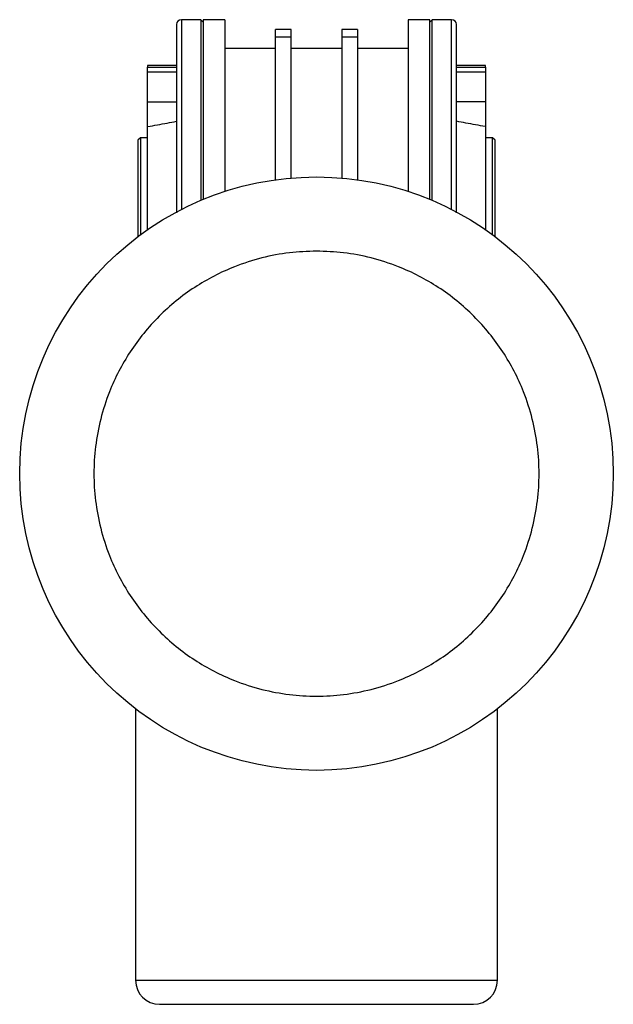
# Model space of a CAD drawing. Header units: millimetres. Extents: x 0 to 420, y 0 to 297.
# Tile 22 of 23: x 317.48 to 322.98, y 231.62 to 240.74. Entities that reach past the tile are written whole.
import ezdxf

# ---------------------------------------------------------------- set-up
doc = ezdxf.new("R2010")
doc.units = ezdxf.units.MM

msp = doc.modelspace()

# ---------------------------------------------------------------- linework, layer by layer
at = {"color": 7, "linetype": 'Continuous', "lineweight": 25}
for p, q in [((319.1581, 240.74414), (318.97932, 240.74414)), ((318.97932, 240.74414), (318.97932, 238.98569)), ((319.18045, 240.72179), (319.1581, 240.74414)), ((319.1581, 240.74414), (319.1581, 239.06916)), ((319.38157, 240.74414), (319.18045, 240.74414)), ((319.18045, 240.74414), (319.18045, 239.07852)), ((319.38157, 240.74414), (319.38157, 239.15263)), ((321.28109, 240.74414), (321.07996, 240.74414)), ((321.07996, 240.74414), (321.07996, 239.15263)), ((321.30344, 240.74414), (321.28109, 240.72179)), ((321.28109, 239.07852), (321.28109, 240.74414)), ((321.48221, 240.74414), (321.30344, 240.74414)), ((321.30344, 239.06916), (321.30344, 240.74414)), ((321.48221, 238.98569), (321.48221, 240.74414)), ((319.99523, 240.65475), (319.85221, 240.65475)), ((319.85221, 240.58623), (319.85221, 240.65475)), ((319.99523, 240.58623), (319.99523, 240.65475)), ((320.60933, 240.65475), (320.46631, 240.65475)), ((320.46631, 240.65475), (320.46631, 240.58623)), ((320.60933, 240.65475), (320.60933, 240.58623)), ((319.85221, 240.58623), (319.99523, 240.58623)), ((319.85221, 239.26091), (319.85221, 240.58623)), ((319.99523, 239.27699), (319.99523, 240.58623)), ((320.46631, 240.58623), (320.60933, 240.58623)), ((320.46631, 240.58623), (320.46631, 239.27699)), ((320.60933, 240.58623), (320.60933, 239.26091)), ((319.85221, 240.47597), (319.38157, 240.47597)), ((320.46631, 240.47597), (319.99523, 240.47597)), ((321.07996, 240.47597), (320.60933, 240.47597)), ((318.93463, 240.31954), (318.66646, 240.31954)), ((318.66646, 240.31954), (318.66646, 240.30479)), ((318.66646, 240.30479), (318.93463, 240.30479)), ((318.66646, 240.26046), (318.66646, 240.30479)), ((321.79508, 240.31954), (321.52691, 240.31954)), ((321.52691, 240.30479), (321.79508, 240.30479)), ((321.79508, 240.30479), (321.79508, 240.31954)), ((321.79508, 240.30479), (321.79508, 240.26046)), ((318.66646, 240.26046), (318.93463, 240.26046)), ((318.66646, 239.98433), (318.66646, 240.26046)), ((321.52691, 240.26046), (321.79508, 240.26046)), ((321.79508, 240.26046), (321.79508, 239.98433)), ((318.66646, 239.7533), (318.66646, 239.98433)), ((318.66646, 239.98433), (318.93463, 239.98433)), ((321.79508, 239.98433), (321.52691, 239.98433)), ((321.79508, 239.98433), (321.79508, 239.7533)), ((318.66646, 238.79993), (318.66646, 239.7533)), ((321.79508, 239.7533), (321.79508, 238.79993)), ((318.59942, 239.64913), (318.57707, 239.62678)), ((318.66646, 239.64913), (318.59942, 239.64913)), ((318.59942, 239.64913), (318.59942, 238.75065)), ((321.86212, 239.64913), (321.79508, 239.64913)), ((321.88447, 239.62678), (321.86212, 239.64913)), ((321.86212, 238.75065), (321.86212, 239.64913)), ((318.57707, 239.62678), (318.57707, 238.734)), ((321.88447, 238.734), (321.88447, 239.62678)), ((318.66845, 238.79993), (318.66646, 238.79993)), ((318.66646, 238.79856), (318.66646, 238.79993)), ((321.79508, 238.79993), (321.79309, 238.79993)), ((321.79508, 238.79993), (321.79508, 238.79856)), ((318.55472, 234.35979), (318.55472, 231.84546)), ((321.90681, 231.84546), (321.90681, 234.35979)), ((318.55472, 231.84546), (321.90681, 231.84546)), ((318.7782, 231.62199), (321.68334, 231.62199))]:
    msp.add_line(p, q, dxfattribs=at)
msp.add_circle((320.23077, 236.53839), 2.74871, dxfattribs=at)
for centre, radius, start, end in [((318.97932, 240.69945), 0.04469, 90, 180), ((321.48221, 240.69945), 0.04469, 0, 90), ((318.7782, 231.84546), 0.22347, 180, 270), ((321.68334, 231.84546), 0.22347, 270, 0)]:
    msp.add_arc(centre, radius, start, end, dxfattribs=at)
for points, knots in [([(318.93463, 240.69945), (318.93463, 240.69634), (318.93463, 240.69003), (318.93463, 240.63798), (318.93463, 240.5592), (318.93463, 240.4598), (318.93463, 240.34839), (318.93463, 240.21731), (318.93463, 240.06724), (318.93463, 239.90098), (318.93463, 239.72127), (318.93463, 239.53066), (318.93463, 239.31227), (318.93463, 239.11914), (318.93463, 238.99055), (318.93463, 238.95403)], [0, 0, 0, 0, 0.0887266, 0.180201, 0.2742405, 0.3477647, 0.421281, 0.4963697, 0.5714503, 0.6465389, 0.7216195, 0.7951437, 0.86866, 0.9627066, 1, 1, 1, 1]), ([(321.52691, 238.95546), (321.52691, 238.9915), (321.52691, 239.11962), (321.52691, 239.31228), (321.52691, 239.53066), (321.52691, 239.72128), (321.52691, 239.90099), (321.52691, 240.06725), (321.52691, 240.21731), (321.52691, 240.3484), (321.52691, 240.4598), (321.52691, 240.55921), (321.52691, 240.63799), (321.52691, 240.69003), (321.52691, 240.69634), (321.52691, 240.69945)], [0, 0, 0, 0, 0.0368316, 0.130917, 0.204477, 0.2780291, 0.3531543, 0.4282714, 0.5033967, 0.5785138, 0.6520738, 0.7256259, 0.8197182, 0.9112373, 1, 1, 1, 1]), ([(318.66646, 239.7533), (318.72672, 239.76419), (318.81531, 239.7802), (318.90571, 239.79731), (318.93463, 239.80278)], [0, 0, 0, 0, 0.6801683, 1, 1, 1, 1]), ([(321.79508, 239.7533), (321.73482, 239.76419), (321.64623, 239.7802), (321.55582, 239.79731), (321.52691, 239.80278)], [0, 0, 0, 0, 0.6801683, 1, 1, 1, 1]), ([(320.23077, 238.59992), (320.31457, 238.59697), (320.48477, 238.59096), (320.7399, 238.54147), (320.97324, 238.46655), (321.1807, 238.37201), (321.36204, 238.26606), (321.53293, 238.1414), (321.69106, 237.99869), (321.83377, 237.84056), (321.95843, 237.66967), (322.06441, 237.48833), (322.15884, 237.28087), (322.23425, 237.04753), (322.28193, 236.7924), (322.29741, 236.53839), (322.28193, 236.28439), (322.23425, 236.02926), (322.15885, 235.79591), (322.06441, 235.58845), (321.95844, 235.40712), (321.83378, 235.23622), (321.69107, 235.0781), (321.53294, 234.93538), (321.36205, 234.81073), (321.18071, 234.70475), (320.97325, 234.61031), (320.73991, 234.53491), (320.48478, 234.48723), (320.23078, 234.47174), (319.97677, 234.48723), (319.72164, 234.53491), (319.4883, 234.61031), (319.28083, 234.70475), (319.0995, 234.81072), (318.9286, 234.93538), (318.77048, 235.07809), (318.62776, 235.23622), (318.50311, 235.40711), (318.39713, 235.58845), (318.3027, 235.7959), (318.22729, 236.02925), (318.17961, 236.28438), (318.16413, 236.53838), (318.17961, 236.79238), (318.22729, 237.04752), (318.30269, 237.28086), (318.39713, 237.48832), (318.5031, 237.66966), (318.62776, 237.84055), (318.77047, 237.99868), (318.9286, 238.14139), (319.09949, 238.26605), (319.28083, 238.37201), (319.48828, 238.46654), (319.72163, 238.54147), (319.97676, 238.59097), (320.14697, 238.59697), (320.23077, 238.59992)], [0, 0, 0, 0, 0.0194078, 0.0394159, 0.0599878, 0.0760689, 0.0921517, 0.1085749, 0.125, 0.1414232, 0.1578483, 0.1739293, 0.1900122, 0.2105825, 0.2305917, 0.25, 0.2694066, 0.2894159, 0.3099878, 0.3260689, 0.3421517, 0.3585749, 0.375, 0.3914232, 0.4078483, 0.4239293, 0.4400122, 0.4605825, 0.4805917, 0.5, 0.5194066, 0.5394159, 0.5599878, 0.5760689, 0.5921517, 0.6085749, 0.625, 0.6414232, 0.6578483, 0.6739293, 0.6900122, 0.7105825, 0.7305917, 0.75, 0.7694066, 0.7894159, 0.8099878, 0.8260689, 0.8421517, 0.8585749, 0.875, 0.8914232, 0.9078483, 0.9239293, 0.9400122, 0.9605825, 0.980593, 1, 1, 1, 1])]:
    msp.add_open_spline(points, degree=3, knots=knots, dxfattribs=at)

doc.saveas('drawing.dxf')
